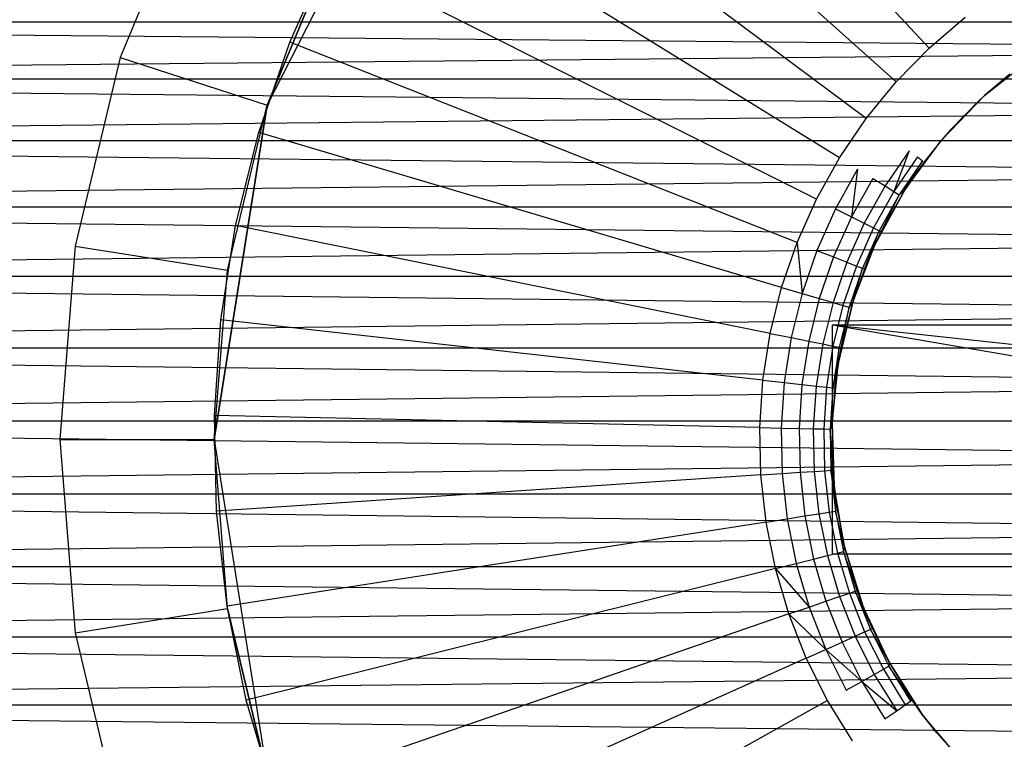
# Model space of a CAD drawing. Extents: x 1 to 115, y -55 to 55.
# Tile 6 of 86: x 5.42 to 8.61, y -0.97 to 1.36. Entities that reach past the tile are written whole.
import ezdxf

# ---------------------------------------------------------------- set-up
doc = ezdxf.new("R2010")
doc.units = 0
doc.header["$LTSCALE"] = 25.4
doc.layers.get('0').update_dxf_attribs({"linetype": 'CONTINUOUS'})

# ---------------------------------------------------------------- blocks, each defined once
blk = doc.blocks.new('NL2500025450_STL')
at = {"color": 0}
for p, q in [((8.365, 1.2664, 215.9753), (7.1586, 2.5556, 214.2096)), ((8.365, 1.2664, 215.9753), (7.1586, 2.5556, 214.2096)), ((8.2577, 1.1567, 215.9753), (6.9421, 2.3343, 214.2096)), ((8.2577, 1.1567, 215.9753), (6.9421, 2.3343, 214.2096)), ((8.1606, 1.0379, 215.9753), (6.746, 2.0947, 214.2096)), ((8.1606, 1.0379, 215.9753), (6.746, 2.0947, 214.2096)), ((6.7184, 2.0572, 214.8096), (6.2213, 1.0816, 214.8096)), ((6.7184, 2.0572, 214.8096), (6.2213, 1.0816, 214.8096)), ((8.0743, 0.9111, 215.9753), (6.5718, 1.8386, 214.2096)), ((8.0743, 0.9111, 215.9753), (6.5718, 1.8386, 214.2096)), ((5.986, 1.816, 213.8096), (5.7458, 1.2361, 213.8096)), ((5.986, 1.816, 213.8096), (5.7458, 1.2361, 213.8096)), ((6.2213, 1.0816, 214.3096), (6.4315, 1.589, 214.3096)), ((6.4315, 1.589, 214.3096), (6.2213, 1.0816, 214.8096)), ((6.4315, 1.589, 214.3096), (6.2213, 1.0816, 214.8096)), ((6.2213, 1.0816, 214.3096), (6.4315, 1.589, 214.3096)), ((6.2946, 1.2856, 213.8096), (6.421, 1.5682, 213.8096)), ((6.2946, 1.2856, 214.2096), (6.421, 1.5682, 214.2096)), ((6.2946, 1.2856, 213.8096), (6.421, 1.5682, 213.8096)), ((6.2946, 1.2856, 214.2096), (6.421, 1.5682, 214.2096)), ((7.9995, 0.7771, 215.9753), (6.421, 1.5682, 214.2096)), ((7.9995, 0.7771, 215.9753), (6.421, 1.5682, 214.2096)), ((10.55, 1.35, 52.3339), (0.7752, 1.35, 52.3339)), ((10.55, 1.35, 52.3339), (0.7752, 1.35, 52.3339)), ((10.55, 1.2602, 52.2565), (0.7752, 1.35, 52.3339)), ((10.55, 1.2602, 52.2565), (0.7752, 1.35, 52.3339)), ((10.55, 1.2602, 55.3626), (0.7752, 1.35, 55.2852)), ((10.55, 1.35, 55.2852), (0.7752, 1.35, 55.2852)), ((10.55, 1.2602, 55.3626), (0.7752, 1.35, 55.2852)), ((10.55, 1.35, 55.2852), (0.7752, 1.35, 55.2852)), ((8.365, 1.2664, 215.9753), (8.4816, 1.3661, 215.9753)), ((6.1938, 0.9928, 213.8096), (6.2946, 1.2856, 213.8096)), ((6.1938, 0.9928, 214.2096), (6.2946, 1.2856, 214.2096)), ((6.1938, 0.9928, 213.8096), (6.2946, 1.2856, 213.8096)), ((6.1938, 0.9928, 214.2096), (6.2946, 1.2856, 214.2096)), ((6.2946, 1.2856, 214.2096), (6.2946, 1.2856, 213.8096)), ((6.2946, 1.2856, 214.2096), (6.2946, 1.2856, 213.8096)), ((7.9369, 0.637, 215.9753), (6.2946, 1.2856, 214.2096)), ((7.9369, 0.637, 215.9753), (6.2946, 1.2856, 214.2096)), ((10.55, 1.2602, 52.2565), (0.7752, 1.166, 52.1846)), ((10.55, 1.2602, 52.2565), (0.7752, 1.166, 52.1846)), ((10.55, 1.2602, 55.3626), (0.7752, 1.166, 55.4346)), ((10.55, 1.2602, 55.3626), (0.7752, 1.166, 55.4346)), ((8.2577, 1.1567, 215.9753), (8.365, 1.2664, 215.9753)), ((5.7458, 1.2361, 213.8096), (5.5992, 0.6257, 213.8096)), ((5.7458, 1.2361, 213.8096), (5.5992, 0.6257, 213.8096)), ((5.7458, 1.2361, 213.8096), (6.2213, 1.0816, 214.3096)), ((5.7458, 1.2361, 213.8096), (6.2213, 1.0816, 214.3096)), ((8.5438, 1.1125, 221.8096), (8.7011, 1.2367, 221.8096)), ((8.5438, 1.1125, 221.8096), (8.7011, 1.2367, 221.8096)), ((8.5438, 1.1125, 221.8096), (8.6259, 1.1816, 216.541)), ((8.6259, 1.1816, 216.541), (8.5438, 1.1125, 216.541)), ((8.5438, 1.1125, 221.8096), (8.6259, 1.1816, 216.541)), ((10.55, 1.166, 52.1846), (0.7752, 1.166, 52.1846)), ((10.55, 1.166, 52.1846), (0.7752, 1.166, 52.1846)), ((10.55, 1.0676, 52.1184), (0.7752, 1.166, 52.1846)), ((10.55, 1.0676, 52.1184), (0.7752, 1.166, 52.1846)), ((10.55, 1.0676, 55.5008), (0.7752, 1.166, 55.4346)), ((10.55, 1.166, 55.4346), (0.7752, 1.166, 55.4346)), ((10.55, 1.0676, 55.5008), (0.7752, 1.166, 55.4346)), ((10.55, 1.166, 55.4346), (0.7752, 1.166, 55.4346)), ((8.1606, 1.0379, 215.9753), (8.2577, 1.1567, 215.9753)), ((8.4045, 0.9684, 221.8096), (8.5438, 1.1125, 216.541)), ((8.4045, 0.9684, 221.8096), (8.5438, 1.1125, 216.541)), ((8.4045, 0.9684, 221.8096), (8.5438, 1.1125, 221.8096)), ((8.4045, 0.9684, 221.8096), (8.5438, 1.1125, 221.8096)), ((8.4045, 0.9684, 221.8096), (8.5251, 1.0953, 216.541)), ((8.4045, 0.9684, 221.8096), (8.5251, 1.0953, 216.541)), ((8.5251, 1.0953, 216.541), (8.4323, 1.0004, 216.541)), ((8.5438, 1.1125, 216.541), (8.5251, 1.0953, 216.541)), ((8.5438, 1.1125, 221.8096), (8.5438, 1.1125, 216.541)), ((8.5438, 1.1125, 221.8096), (8.5438, 1.1125, 216.541)), ((10.55, 1.0676, 52.1184), (0.7752, 0.9656, 52.0581)), ((10.55, 1.0676, 52.1184), (0.7752, 0.9656, 52.0581)), ((10.55, 1.0676, 55.5008), (0.7752, 0.9656, 55.5611)), ((10.55, 1.0676, 55.5008), (0.7752, 0.9656, 55.5611)), ((6.05, 0, 214.3096), (6.2213, 1.0816, 214.8096)), ((6.2213, 1.0816, 214.8096), (6.05, 0, 214.8096)), ((6.05, 0, 214.3096), (6.2213, 1.0816, 214.8096)), ((6.2213, 1.0816, 214.8096), (6.05, 0, 214.8096)), ((6.0931, 0.5475, 214.3096), (6.2213, 1.0816, 214.8096)), ((6.0931, 0.5475, 214.3096), (6.2213, 1.0816, 214.3096)), ((6.0931, 0.5475, 214.3096), (6.2213, 1.0816, 214.8096)), ((6.0931, 0.5475, 214.3096), (6.2213, 1.0816, 214.3096)), ((6.2213, 1.0816, 214.3096), (6.2213, 1.0816, 214.8096)), ((6.2213, 1.0816, 214.3096), (6.2213, 1.0816, 214.8096)), ((8.0743, 0.9111, 215.9753), (8.1606, 1.0379, 215.9753)), ((6.1192, 0.6923, 213.8096), (6.1938, 0.9928, 213.8096)), ((6.1192, 0.6923, 214.2096), (6.1938, 0.9928, 214.2096)), ((6.1192, 0.6923, 213.8096), (6.1938, 0.9928, 213.8096)), ((6.1192, 0.6923, 214.2096), (6.1938, 0.9928, 214.2096)), ((6.1938, 0.9928, 214.2096), (6.1938, 0.9928, 213.8096)), ((6.1938, 0.9928, 214.2096), (6.1938, 0.9928, 213.8096)), ((7.8869, 0.492, 215.9753), (6.1938, 0.9928, 214.2096)), ((7.8869, 0.492, 215.9753), (6.1938, 0.9928, 214.2096)), ((8.4323, 1.0004, 216.541), (8.4045, 0.9684, 221.8096)), ((8.4323, 1.0004, 216.541), (8.4045, 0.9684, 221.8096)), ((8.4323, 1.0004, 216.541), (8.4045, 0.9684, 216.541)), ((10.55, 0.9656, 52.0581), (0.7752, 0.9656, 52.0581)), ((10.55, 0.9656, 52.0581), (0.7752, 0.9656, 52.0581)), ((10.55, 0.8601, 52.004), (0.7752, 0.9656, 52.0581)), ((10.55, 0.8601, 52.004), (0.7752, 0.9656, 52.0581)), ((10.55, 0.8601, 55.6152), (0.7752, 0.9656, 55.5611)), ((10.55, 0.9656, 55.5611), (0.7752, 0.9656, 55.5611)), ((10.55, 0.8601, 55.6152), (0.7752, 0.9656, 55.5611)), ((10.55, 0.9656, 55.5611), (0.7752, 0.9656, 55.5611)), ((8.2857, 0.8071, 221.8096), (8.4045, 0.9684, 221.8096)), ((8.2857, 0.8071, 221.8096), (8.4045, 0.9684, 221.8096)), ((8.4045, 0.9684, 221.8096), (8.3483, 0.8977, 216.541)), ((8.4045, 0.9684, 216.541), (8.3483, 0.8977, 216.541)), ((8.4045, 0.9684, 221.8096), (8.3483, 0.8977, 216.541)), ((8.4045, 0.9684, 216.541), (8.4045, 0.9684, 221.8096)), ((8.4045, 0.9684, 216.541), (8.4045, 0.9684, 221.8096)), ((8.2995, 0.9342, 216.2348), (8.2218, 0.82, 216.2348)), ((8.2995, 0.9342, 216.2348), (8.2505, 0.8023, 216.3339)), ((7.9995, 0.7771, 215.9753), (8.0743, 0.9111, 215.9753)), ((8.3264, 0.914, 216.3339), (8.2505, 0.8023, 216.3339)), ((8.3428, 0.9018, 216.4365), (8.2678, 0.7916, 216.4365)), ((8.3428, 0.9018, 216.4365), (8.2678, 0.7916, 216.4365)), ((8.2857, 0.8071, 216.541), (8.3428, 0.9018, 216.4365)), ((8.3483, 0.8977, 216.541), (8.2857, 0.8071, 221.8096)), ((8.3483, 0.8977, 216.541), (8.2857, 0.8071, 221.8096)), ((8.3483, 0.8977, 216.541), (8.2857, 0.8071, 216.541)), ((8.3264, 0.914, 216.3339), (8.3428, 0.9018, 216.4365)), ((8.133, 0.8748, 216.0539), (8.0612, 0.7462, 216.0539)), ((8.133, 0.8748, 216.0539), (8.1132, 0.7201, 216.1409)), ((10.55, 0.8601, 52.004), (0.7752, 0.7517, 51.9562)), ((10.55, 0.8601, 52.004), (0.7752, 0.7517, 51.9562)), ((10.55, 0.8601, 55.6152), (0.7752, 0.7517, 55.663)), ((10.55, 0.8601, 55.6152), (0.7752, 0.7517, 55.663)), ((8.1824, 0.8443, 216.1409), (8.1132, 0.7201, 216.1409)), ((8.1824, 0.8443, 216.1409), (8.2218, 0.82, 216.2348)), ((8.2218, 0.82, 216.2348), (8.1546, 0.6994, 216.2348)), ((8.2218, 0.82, 216.2348), (8.1546, 0.6994, 216.2348)), ((8.2505, 0.8023, 216.3339), (8.1846, 0.6843, 216.3339)), ((8.2505, 0.8023, 216.3339), (8.1846, 0.6843, 216.3339)), ((8.2857, 0.8071, 216.541), (8.1894, 0.6314, 221.8096)), ((8.1894, 0.6314, 221.8096), (8.2857, 0.8071, 221.8096)), ((8.2857, 0.8071, 216.541), (8.1894, 0.6314, 221.8096)), ((8.1894, 0.6314, 221.8096), (8.2857, 0.8071, 221.8096)), ((8.2857, 0.8071, 216.541), (8.209, 0.6721, 216.541)), ((8.2857, 0.8071, 216.541), (8.209, 0.6721, 216.541)), ((8.2218, 0.82, 216.2348), (8.2505, 0.8023, 216.3339)), ((8.2218, 0.82, 216.2348), (8.2505, 0.8023, 216.3339)), ((8.2505, 0.8023, 216.3339), (8.2678, 0.7916, 216.4365)), ((8.2505, 0.8023, 216.3339), (8.2678, 0.7916, 216.4365)), ((8.2857, 0.8071, 216.541), (8.2678, 0.7916, 216.4365)), ((8.2857, 0.8071, 216.541), (8.2678, 0.7916, 216.4365)), ((8.2857, 0.8071, 216.541), (8.2857, 0.8071, 221.8096)), ((8.2857, 0.8071, 216.541), (8.2857, 0.8071, 221.8096)), ((7.9369, 0.637, 215.9753), (7.9995, 0.7771, 215.9753)), ((8.2678, 0.7916, 216.4365), (8.2029, 0.6752, 216.4365)), ((8.2678, 0.7916, 216.4365), (8.2029, 0.6752, 216.4365)), ((8.209, 0.6721, 216.541), (8.2678, 0.7916, 216.4365)), ((8.209, 0.6721, 216.541), (8.2678, 0.7916, 216.4365)), ((10.55, 0.7517, 51.9562), (0.7752, 0.7517, 51.9562)), ((10.55, 0.7517, 51.9562), (0.7752, 0.7517, 51.9562)), ((10.55, 0.6405, 51.9149), (0.7752, 0.7517, 51.9562)), ((10.55, 0.6405, 51.9149), (0.7752, 0.7517, 51.9562)), ((10.55, 0.6405, 55.7042), (0.7752, 0.7517, 55.663)), ((10.55, 0.7517, 55.663), (0.7752, 0.7517, 55.663)), ((10.55, 0.6405, 55.7042), (0.7752, 0.7517, 55.663)), ((10.55, 0.7517, 55.663), (0.7752, 0.7517, 55.663)), ((8.0612, 0.7462, 216.0539), (8.0011, 0.6117, 216.0539)), ((8.0612, 0.7462, 216.0539), (8.1132, 0.7201, 216.1409)), ((8.0612, 0.7462, 216.0539), (8.1132, 0.7201, 216.1409)), ((8.1132, 0.7201, 216.1409), (8.0552, 0.5903, 216.1409)), ((8.1132, 0.7201, 216.1409), (8.0552, 0.5903, 216.1409)), ((8.1132, 0.7201, 216.1409), (8.1546, 0.6994, 216.2348)), ((8.1132, 0.7201, 216.1409), (8.1546, 0.6994, 216.2348)), ((6.0714, 0.3864, 213.8096), (6.1192, 0.6923, 213.8096)), ((6.0714, 0.3864, 214.2096), (6.1192, 0.6923, 214.2096)), ((6.0714, 0.3864, 213.8096), (6.1192, 0.6923, 213.8096)), ((6.0714, 0.3864, 214.2096), (6.1192, 0.6923, 214.2096)), ((6.1192, 0.6923, 214.2096), (6.1192, 0.6923, 213.8096)), ((6.1192, 0.6923, 214.2096), (6.1192, 0.6923, 213.8096)), ((7.8499, 0.3431, 215.9753), (6.1192, 0.6923, 214.2096)), ((7.8499, 0.3431, 215.9753), (6.1192, 0.6923, 214.2096)), ((8.1546, 0.6994, 216.2348), (8.0982, 0.5733, 216.2348)), ((8.1546, 0.6994, 216.2348), (8.0982, 0.5733, 216.2348)), ((8.1846, 0.6843, 216.3339), (8.1295, 0.561, 216.3339)), ((8.1846, 0.6843, 216.3339), (8.1295, 0.561, 216.3339)), ((8.2029, 0.6752, 216.4365), (8.1485, 0.5535, 216.4365)), ((8.2029, 0.6752, 216.4365), (8.1485, 0.5535, 216.4365)), ((8.1546, 0.6994, 216.2348), (8.1846, 0.6843, 216.3339)), ((8.1546, 0.6994, 216.2348), (8.1846, 0.6843, 216.3339)), ((8.1548, 0.551, 216.541), (8.2029, 0.6752, 216.4365)), ((8.1846, 0.6843, 216.3339), (8.2029, 0.6752, 216.4365)), ((8.1846, 0.6843, 216.3339), (8.2029, 0.6752, 216.4365)), ((8.209, 0.6721, 216.541), (8.1894, 0.6314, 216.541)), ((8.1894, 0.6314, 221.8096), (8.209, 0.6721, 216.541)), ((8.1894, 0.6314, 221.8096), (8.209, 0.6721, 216.541)), ((8.209, 0.6721, 216.541), (8.2029, 0.6752, 216.4365)), ((10.55, 0.6405, 51.9149), (0.7752, 0.5272, 51.8803)), ((10.55, 0.6405, 51.9149), (0.7752, 0.5272, 51.8803)), ((10.55, 0.6405, 55.7042), (0.7752, 0.5272, 55.7388)), ((10.55, 0.6405, 55.7042), (0.7752, 0.5272, 55.7388)), ((5.5992, 0.6257, 213.8096), (5.55, 0, 213.8096)), ((5.5992, 0.6257, 213.8096), (5.55, 0, 213.8096)), ((5.5992, 0.6257, 213.8096), (6.0931, 0.5475, 214.3096)), ((5.5992, 0.6257, 213.8096), (6.0931, 0.5475, 214.3096)), ((7.8869, 0.492, 215.9753), (7.9369, 0.637, 215.9753)), ((7.8869, 0.492, 215.9753), (7.9369, 0.637, 215.9753)), ((7.9369, 0.637, 215.9753), (7.9531, 0.4724, 216.0539)), ((8.0011, 0.6117, 216.0539), (7.9531, 0.4724, 216.0539)), ((8.0011, 0.6117, 216.0539), (8.0552, 0.5903, 216.1409)), ((8.0011, 0.6117, 216.0539), (8.0552, 0.5903, 216.1409)), ((8.1173, 0.4444, 221.8096), (8.1894, 0.6314, 221.8096)), ((8.1173, 0.4444, 221.8096), (8.1894, 0.6314, 221.8096)), ((8.1894, 0.6314, 216.541), (8.1548, 0.551, 216.541)), ((8.1548, 0.551, 216.541), (8.1894, 0.6314, 221.8096)), ((8.1548, 0.551, 216.541), (8.1894, 0.6314, 221.8096)), ((8.1894, 0.6314, 216.541), (8.1894, 0.6314, 221.8096)), ((8.1894, 0.6314, 216.541), (8.1894, 0.6314, 221.8096)), ((8.0552, 0.5903, 216.1409), (8.0088, 0.4559, 216.1409)), ((8.0552, 0.5903, 216.1409), (8.0088, 0.4559, 216.1409)), ((8.0552, 0.5903, 216.1409), (8.0982, 0.5733, 216.2348)), ((8.0552, 0.5903, 216.1409), (8.0982, 0.5733, 216.2348)), ((6.05, 0, 214.3096), (6.0931, 0.5475, 214.3096)), ((6.05, 0, 214.3096), (6.0931, 0.5475, 214.3096)), ((8.0982, 0.5733, 216.2348), (8.0532, 0.4428, 216.2348)), ((8.0982, 0.5733, 216.2348), (8.0532, 0.4428, 216.2348)), ((8.1295, 0.561, 216.3339), (8.0855, 0.4332, 216.3339)), ((8.1295, 0.561, 216.3339), (8.0855, 0.4332, 216.3339)), ((8.0982, 0.5733, 216.2348), (8.1295, 0.561, 216.3339)), ((8.0982, 0.5733, 216.2348), (8.1295, 0.561, 216.3339)), ((8.1485, 0.5535, 216.4365), (8.105, 0.4274, 216.4365)), ((8.1485, 0.5535, 216.4365), (8.105, 0.4274, 216.4365)), ((8.1173, 0.4444, 216.541), (8.1485, 0.5535, 216.4365)), ((8.1548, 0.551, 216.541), (8.1173, 0.4444, 221.8096)), ((8.1548, 0.551, 216.541), (8.1173, 0.4444, 221.8096)), ((8.1548, 0.551, 216.541), (8.1173, 0.4444, 216.541)), ((8.1295, 0.561, 216.3339), (8.1485, 0.5535, 216.4365)), ((8.1295, 0.561, 216.3339), (8.1485, 0.5535, 216.4365)), ((8.1548, 0.551, 216.541), (8.1485, 0.5535, 216.4365)), ((10.55, 0.5272, 51.8803), (0.7752, 0.5272, 51.8803)), ((10.55, 0.5272, 51.8803), (0.7752, 0.5272, 51.8803)), ((10.55, 0.412, 51.8525), (0.7752, 0.5272, 51.8803)), ((10.55, 0.412, 51.8525), (0.7752, 0.5272, 51.8803)), ((10.55, 0.412, 55.7667), (0.7752, 0.5272, 55.7388)), ((10.55, 0.5272, 55.7388), (0.7752, 0.5272, 55.7388)), ((10.55, 0.412, 55.7667), (0.7752, 0.5272, 55.7388)), ((10.55, 0.5272, 55.7388), (0.7752, 0.5272, 55.7388)), ((7.8499, 0.3431, 215.9753), (7.8869, 0.492, 215.9753)), ((7.8499, 0.3431, 215.9753), (7.8869, 0.492, 215.9753)), ((7.8869, 0.492, 215.9753), (7.9531, 0.4724, 216.0539)), ((7.8869, 0.492, 215.9753), (7.9531, 0.4724, 216.0539)), ((7.9531, 0.4724, 216.0539), (7.9176, 0.3294, 216.0539)), ((7.9531, 0.4724, 216.0539), (7.9176, 0.3294, 216.0539)), ((7.9531, 0.4724, 216.0539), (8.0088, 0.4559, 216.1409)), ((7.9531, 0.4724, 216.0539), (8.0088, 0.4559, 216.1409)), ((8.0088, 0.4559, 216.1409), (7.9746, 0.3179, 216.1409)), ((8.0088, 0.4559, 216.1409), (7.9746, 0.3179, 216.1409)), ((8.0088, 0.4559, 216.1409), (8.0532, 0.4428, 216.2348)), ((8.0088, 0.4559, 216.1409), (8.0532, 0.4428, 216.2348)), ((8.0532, 0.4428, 216.2348), (8.0199, 0.3087, 216.2348)), ((8.0532, 0.4428, 216.2348), (8.0199, 0.3087, 216.2348)), ((8.0855, 0.4332, 216.3339), (8.0529, 0.3021, 216.3339)), ((8.0855, 0.4332, 216.3339), (8.0529, 0.3021, 216.3339)), ((8.0532, 0.4428, 216.2348), (8.0855, 0.4332, 216.3339)), ((8.0532, 0.4428, 216.2348), (8.0855, 0.4332, 216.3339)), ((8.1173, 0.4444, 216.541), (8.0709, 0.2495, 221.8096)), ((8.0709, 0.2495, 221.8096), (8.1173, 0.4444, 221.8096)), ((8.1173, 0.4444, 216.541), (8.0709, 0.2495, 221.8096)), ((8.0709, 0.2495, 221.8096), (8.1173, 0.4444, 221.8096)), ((8.105, 0.4274, 216.4365), (8.0729, 0.2981, 216.4365)), ((8.105, 0.4274, 216.4365), (8.0729, 0.2981, 216.4365)), ((8.1173, 0.4444, 216.541), (8.0796, 0.2967, 216.541)), ((8.1173, 0.4444, 216.541), (8.0796, 0.2967, 216.541)), ((8.0796, 0.2967, 216.541), (8.105, 0.4274, 216.4365)), ((8.0796, 0.2967, 216.541), (8.105, 0.4274, 216.4365)), ((8.0855, 0.4332, 216.3339), (8.105, 0.4274, 216.4365)), ((8.0855, 0.4332, 216.3339), (8.105, 0.4274, 216.4365)), ((8.1173, 0.4444, 216.541), (8.105, 0.4274, 216.4365)), ((8.1173, 0.4444, 216.541), (8.105, 0.4274, 216.4365)), ((8.1173, 0.4444, 216.541), (8.1173, 0.4444, 221.8096)), ((8.1173, 0.4444, 216.541), (8.1173, 0.4444, 221.8096)), ((10.55, 0.412, 51.8525), (0.7752, 0.2953, 51.8315)), ((10.55, 0.412, 51.8525), (0.7752, 0.2953, 51.8315)), ((10.55, 0.412, 55.7667), (0.7752, 0.2953, 55.7877)), ((10.55, 0.412, 55.7667), (0.7752, 0.2953, 55.7877)), ((6.0509, 0.0774, 213.8096), (6.0714, 0.3864, 213.8096)), ((6.0509, 0.0774, 214.2096), (6.0714, 0.3864, 214.2096)), ((6.0509, 0.0774, 213.8096), (6.0714, 0.3864, 213.8096)), ((6.0509, 0.0774, 214.2096), (6.0714, 0.3864, 214.2096)), ((6.0714, 0.3864, 214.2096), (6.0714, 0.3864, 213.8096)), ((6.0714, 0.3864, 214.2096), (6.0714, 0.3864, 213.8096)), ((7.8263, 0.1915, 215.9753), (6.0714, 0.3864, 214.2096)), ((7.8263, 0.1915, 215.9753), (6.0714, 0.3864, 214.2096)), ((8.9598, 0.37, 213.8096), (8.05, 0.37, 213.8096)), ((8.05, 0.37, 213.8096), (8.05, -0.37, 213.8096)), ((9.0521, 0.37, 215.8196), (8.05, 0.37, 213.8096)), ((8.9598, 0.37, 213.8096), (8.05, 0.37, 213.8096)), ((9.0588, 0.2604, 215.8196), (8.05, 0.37, 213.8096)), ((9.0521, 0.37, 215.8196), (8.05, 0.37, 213.8096)), ((9.0588, 0.2604, 215.8196), (8.05, 0.37, 213.8096)), ((9.0287, 0.2025, 215.7725), (8.05, 0.37, 213.8096)), ((8.05, 0.37, 213.8096), (8.05, -0.37, 213.8096)), ((9.0287, 0.2025, 215.7725), (8.05, 0.37, 213.8096)), ((7.8263, 0.1915, 215.9753), (7.8499, 0.3431, 215.9753)), ((7.8263, 0.1915, 215.9753), (7.8499, 0.3431, 215.9753)), ((7.8499, 0.3431, 215.9753), (7.9176, 0.3294, 216.0539)), ((7.8499, 0.3431, 215.9753), (7.9176, 0.3294, 216.0539)), ((7.9176, 0.3294, 216.0539), (7.8949, 0.1838, 216.0539)), ((7.9176, 0.3294, 216.0539), (7.8949, 0.1838, 216.0539)), ((7.9176, 0.3294, 216.0539), (7.9746, 0.3179, 216.1409)), ((7.9176, 0.3294, 216.0539), (7.9746, 0.3179, 216.1409)), ((10.55, 0.2953, 51.8315), (0.7752, 0.2953, 51.8315)), ((10.55, 0.2953, 51.8315), (0.7752, 0.2953, 51.8315)), ((10.55, 0.1776, 51.8175), (0.7752, 0.2953, 51.8315)), ((10.55, 0.1776, 51.8175), (0.7752, 0.2953, 51.8315)), ((10.55, 0.1776, 55.8017), (0.7752, 0.2953, 55.7877)), ((10.55, 0.2953, 55.7877), (0.7752, 0.2953, 55.7877)), ((10.55, 0.1776, 55.8017), (0.7752, 0.2953, 55.7877)), ((10.55, 0.2953, 55.7877), (0.7752, 0.2953, 55.7877)), ((7.9746, 0.3179, 216.1409), (7.9526, 0.1774, 216.1409)), ((7.9746, 0.3179, 216.1409), (7.9526, 0.1774, 216.1409)), ((7.9746, 0.3179, 216.1409), (8.0199, 0.3087, 216.2348)), ((7.9746, 0.3179, 216.1409), (8.0199, 0.3087, 216.2348)), ((8.0199, 0.3087, 216.2348), (7.9986, 0.1723, 216.2348)), ((8.0199, 0.3087, 216.2348), (7.9986, 0.1723, 216.2348)), ((8.0199, 0.3087, 216.2348), (8.0529, 0.3021, 216.3339)), ((8.0199, 0.3087, 216.2348), (8.0529, 0.3021, 216.3339)), ((8.0529, 0.3021, 216.3339), (8.0321, 0.1686, 216.3339)), ((8.0529, 0.3021, 216.3339), (8.0321, 0.1686, 216.3339)), ((8.0729, 0.2981, 216.4365), (8.0524, 0.1663, 216.4365)), ((8.0729, 0.2981, 216.4365), (8.0524, 0.1663, 216.4365)), ((8.0529, 0.3021, 216.3339), (8.0729, 0.2981, 216.4365)), ((8.0529, 0.3021, 216.3339), (8.0729, 0.2981, 216.4365)), ((8.0592, 0.1656, 216.541), (8.0729, 0.2981, 216.4365)), ((8.0796, 0.2967, 216.541), (8.0709, 0.2495, 216.541)), ((8.0709, 0.2495, 221.8096), (8.0796, 0.2967, 216.541)), ((8.0709, 0.2495, 221.8096), (8.0796, 0.2967, 216.541)), ((8.0796, 0.2967, 216.541), (8.0729, 0.2981, 216.4365)), ((8.0508, 0.0501, 221.8096), (8.0709, 0.2495, 221.8096)), ((8.0508, 0.0501, 221.8096), (8.0709, 0.2495, 221.8096)), ((8.0709, 0.2495, 216.541), (8.0592, 0.1656, 216.541)), ((8.0592, 0.1656, 216.541), (8.0709, 0.2495, 221.8096)), ((8.0592, 0.1656, 216.541), (8.0709, 0.2495, 221.8096)), ((8.0709, 0.2495, 216.541), (8.0709, 0.2495, 221.8096)), ((8.0709, 0.2495, 216.541), (8.0709, 0.2495, 221.8096)), ((7.8161, 0.0384, 215.9753), (7.8263, 0.1915, 215.9753)), ((7.8161, 0.0384, 215.9753), (7.8263, 0.1915, 215.9753)), ((7.8263, 0.1915, 215.9753), (7.8949, 0.1838, 216.0539)), ((7.8263, 0.1915, 215.9753), (7.8949, 0.1838, 216.0539)), ((10.55, 0.1776, 51.8175), (0.7752, 0.0593, 51.8105)), ((10.55, 0.1776, 51.8175), (0.7752, 0.0593, 51.8105)), ((10.55, 0.1776, 55.8017), (0.7752, 0.0593, 55.8087)), ((10.55, 0.1776, 55.8017), (0.7752, 0.0593, 55.8087)), ((7.8949, 0.1838, 216.0539), (7.8851, 0.0368, 216.0539)), ((7.8949, 0.1838, 216.0539), (7.8851, 0.0368, 216.0539)), ((7.8949, 0.1838, 216.0539), (7.9526, 0.1774, 216.1409)), ((7.8949, 0.1838, 216.0539), (7.9526, 0.1774, 216.1409)), ((7.9526, 0.1774, 216.1409), (7.9432, 0.0356, 216.1409)), ((7.9526, 0.1774, 216.1409), (7.9432, 0.0356, 216.1409)), ((7.9526, 0.1774, 216.1409), (7.9986, 0.1723, 216.2348)), ((7.9526, 0.1774, 216.1409), (7.9986, 0.1723, 216.2348)), ((7.9986, 0.1723, 216.2348), (7.9895, 0.0345, 216.2348)), ((7.9986, 0.1723, 216.2348), (7.9895, 0.0345, 216.2348)), ((7.9986, 0.1723, 216.2348), (8.0321, 0.1686, 216.3339)), ((7.9986, 0.1723, 216.2348), (8.0321, 0.1686, 216.3339)), ((8.0321, 0.1686, 216.3339), (8.0231, 0.0338, 216.3339)), ((8.0321, 0.1686, 216.3339), (8.0231, 0.0338, 216.3339)), ((8.0321, 0.1686, 216.3339), (8.0524, 0.1663, 216.4365)), ((8.0321, 0.1686, 216.3339), (8.0524, 0.1663, 216.4365)), ((8.0524, 0.1663, 216.4365), (8.0435, 0.0333, 216.4365)), ((8.0524, 0.1663, 216.4365), (8.0435, 0.0333, 216.4365)), ((8.0508, 0.0501, 216.541), (8.0524, 0.1663, 216.4365)), ((8.0508, 0.0501, 216.541), (8.0524, 0.1663, 216.4365)), ((8.0592, 0.1656, 216.541), (8.0508, 0.0501, 221.8096)), ((8.0592, 0.1656, 216.541), (8.0508, 0.0501, 221.8096)), ((8.0592, 0.1656, 216.541), (8.0508, 0.0501, 216.541)), ((8.0592, 0.1656, 216.541), (8.0508, 0.0501, 216.541)), ((8.0592, 0.1656, 216.541), (8.0524, 0.1663, 216.4365)), ((8.0592, 0.1656, 216.541), (8.0524, 0.1663, 216.4365)), ((6.0577, -0.2321, 213.8096), (6.0509, 0.0774, 213.8096)), ((6.0577, -0.2321, 214.2096), (6.0509, 0.0774, 214.2096)), ((6.0509, 0.0774, 214.2096), (6.0509, 0.0774, 213.8096)), ((6.0577, -0.2321, 213.8096), (6.0509, 0.0774, 213.8096)), ((6.0509, 0.0774, 214.2096), (6.0509, 0.0774, 213.8096)), ((7.8161, 0.0384, 215.9753), (6.0509, 0.0774, 214.2096)), ((6.0577, -0.2321, 214.2096), (6.0509, 0.0774, 214.2096)), ((7.8161, 0.0384, 215.9753), (6.0509, 0.0774, 214.2096)), ((10.55, 0.0593, 51.8105), (0.7752, 0.0593, 51.8105)), ((10.55, 0.0593, 51.8105), (0.7752, 0.0593, 51.8105)), ((10.55, -0.0593, 51.8105), (0.7752, 0.0593, 51.8105)), ((10.55, -0.0593, 51.8105), (0.7752, 0.0593, 51.8105)), ((10.55, -0.0593, 55.8087), (0.7752, 0.0593, 55.8087)), ((10.55, 0.0593, 55.8087), (0.7752, 0.0593, 55.8087)), ((10.55, -0.0593, 55.8087), (0.7752, 0.0593, 55.8087)), ((10.55, 0.0593, 55.8087), (0.7752, 0.0593, 55.8087)), ((7.8195, -0.115, 215.9753), (7.8161, 0.0384, 215.9753)), ((7.8161, 0.0384, 215.9753), (7.8851, 0.0368, 216.0539)), ((7.8161, 0.0384, 215.9753), (7.8851, 0.0368, 216.0539)), ((7.8195, -0.115, 215.9753), (7.8161, 0.0384, 215.9753)), ((7.8851, 0.0368, 216.0539), (7.9432, 0.0356, 216.1409)), ((7.8851, 0.0368, 216.0539), (7.9432, 0.0356, 216.1409)), ((7.8851, 0.0368, 216.0539), (7.8883, -0.1104, 216.0539)), ((7.8851, 0.0368, 216.0539), (7.8883, -0.1104, 216.0539)), ((7.9432, 0.0356, 216.1409), (7.9895, 0.0345, 216.2348)), ((7.9432, 0.0356, 216.1409), (7.9895, 0.0345, 216.2348)), ((7.9432, 0.0356, 216.1409), (7.9464, -0.1066, 216.1409)), ((7.9432, 0.0356, 216.1409), (7.9464, -0.1066, 216.1409)), ((7.9895, 0.0345, 216.2348), (8.0231, 0.0338, 216.3339)), ((7.9895, 0.0345, 216.2348), (8.0231, 0.0338, 216.3339)), ((7.9895, 0.0345, 216.2348), (7.9925, -0.1035, 216.2348)), ((7.9895, 0.0345, 216.2348), (7.9925, -0.1035, 216.2348)), ((8.0231, 0.0338, 216.3339), (8.0435, 0.0333, 216.4365)), ((8.0231, 0.0338, 216.3339), (8.0435, 0.0333, 216.4365)), ((8.0231, 0.0338, 216.3339), (8.0261, -0.1013, 216.3339)), ((8.0231, 0.0338, 216.3339), (8.0261, -0.1013, 216.3339)), ((8.0508, 0.0501, 216.541), (8.0435, 0.0333, 216.4365)), ((8.0508, 0.0501, 216.541), (8.0435, 0.0333, 216.4365)), ((8.0533, -0.0995, 216.541), (8.0435, 0.0333, 216.4365)), ((8.0435, 0.0333, 216.4365), (8.0465, -0.0999, 216.4365)), ((8.0533, -0.0995, 216.541), (8.0435, 0.0333, 216.4365)), ((8.0435, 0.0333, 216.4365), (8.0465, -0.0999, 216.4365)), ((8.0508, 0.0501, 216.541), (8.0508, 0.0501, 221.8096)), ((8.0508, 0.0501, 216.541), (8.0508, 0.0501, 221.8096)), ((8.0508, 0.0501, 216.541), (8.0575, -0.1501, 221.8096)), ((8.0575, -0.1501, 221.8096), (8.0508, 0.0501, 221.8096)), ((8.0508, 0.0501, 216.541), (8.0575, -0.1501, 221.8096)), ((8.0508, 0.0501, 216.541), (8.0533, -0.0995, 216.541)), ((8.0575, -0.1501, 221.8096), (8.0508, 0.0501, 221.8096)), ((8.0508, 0.0501, 216.541), (8.0533, -0.0995, 216.541)), ((5.55, 0, 213.8096), (5.5992, -0.6257, 213.8096)), ((5.55, 0, 213.8096), (5.5992, -0.6257, 213.8096)), ((5.55, 0, 213.8096), (6.05, 0, 214.3096)), ((5.55, 0, 213.8096), (6.05, 0, 214.3096)), ((6.0931, -0.5475, 214.3096), (6.05, 0, 214.8096)), ((6.05, 0, 214.8096), (6.2213, -1.0816, 214.8096)), ((6.0931, -0.5475, 214.3096), (6.05, 0, 214.8096)), ((6.0931, -0.5475, 214.3096), (6.05, 0, 214.3096)), ((6.05, 0, 214.3096), (6.05, 0, 214.8096)), ((6.05, 0, 214.3096), (6.05, 0, 214.8096)), ((6.05, 0, 214.8096), (6.2213, -1.0816, 214.8096)), ((6.0931, -0.5475, 214.3096), (6.05, 0, 214.3096)), ((10.55, -0.0593, 51.8105), (0.7752, -0.1776, 51.8175)), ((10.55, -0.0593, 51.8105), (0.7752, -0.1776, 51.8175)), ((10.55, -0.0593, 55.8087), (0.7752, -0.1776, 55.8017)), ((10.55, -0.0593, 55.8087), (0.7752, -0.1776, 55.8017)), ((7.8195, -0.115, 215.9753), (6.0577, -0.2321, 214.2096)), ((7.8195, -0.115, 215.9753), (6.0577, -0.2321, 214.2096)), ((7.8195, -0.115, 215.9753), (7.8883, -0.1104, 216.0539)), ((7.8195, -0.115, 215.9753), (7.8883, -0.1104, 216.0539)), ((7.8364, -0.2675, 215.9753), (7.8195, -0.115, 215.9753)), ((7.8364, -0.2675, 215.9753), (7.8195, -0.115, 215.9753)), ((7.8883, -0.1104, 216.0539), (7.9464, -0.1066, 216.1409)), ((7.8883, -0.1104, 216.0539), (7.9464, -0.1066, 216.1409)), ((7.8883, -0.1104, 216.0539), (7.9046, -0.2569, 216.0539)), ((7.8883, -0.1104, 216.0539), (7.9046, -0.2569, 216.0539)), ((7.9464, -0.1066, 216.1409), (7.9925, -0.1035, 216.2348)), ((7.9464, -0.1066, 216.1409), (7.9925, -0.1035, 216.2348)), ((7.9464, -0.1066, 216.1409), (7.9621, -0.2479, 216.1409)), ((7.9464, -0.1066, 216.1409), (7.9621, -0.2479, 216.1409)), ((7.9925, -0.1035, 216.2348), (8.0261, -0.1013, 216.3339)), ((7.9925, -0.1035, 216.2348), (8.0261, -0.1013, 216.3339)), ((7.9925, -0.1035, 216.2348), (8.0078, -0.2408, 216.2348)), ((7.9925, -0.1035, 216.2348), (8.0078, -0.2408, 216.2348)), ((8.0261, -0.1013, 216.3339), (8.0465, -0.0999, 216.4365)), ((8.0261, -0.1013, 216.3339), (8.0465, -0.0999, 216.4365)), ((8.0261, -0.1013, 216.3339), (8.041, -0.2356, 216.3339)), ((8.0261, -0.1013, 216.3339), (8.041, -0.2356, 216.3339)), ((8.0533, -0.0995, 216.541), (8.0465, -0.0999, 216.4365)), ((8.0679, -0.2314, 216.541), (8.0465, -0.0999, 216.4365)), ((8.0465, -0.0999, 216.4365), (8.0612, -0.2324, 216.4365)), ((8.0465, -0.0999, 216.4365), (8.0612, -0.2324, 216.4365)), ((8.0533, -0.0995, 216.541), (8.0575, -0.1501, 216.541)), ((8.0575, -0.1501, 221.8096), (8.0533, -0.0995, 216.541)), ((8.0575, -0.1501, 221.8096), (8.0533, -0.0995, 216.541)), ((8.0575, -0.1501, 216.541), (8.0575, -0.1501, 221.8096)), ((8.0575, -0.1501, 216.541), (8.0575, -0.1501, 221.8096)), ((8.0575, -0.1501, 216.541), (8.0679, -0.2314, 216.541)), ((8.0679, -0.2314, 216.541), (8.0575, -0.1501, 221.8096)), ((8.0679, -0.2314, 216.541), (8.0575, -0.1501, 221.8096)), ((8.0909, -0.3477, 221.8096), (8.0575, -0.1501, 221.8096)), ((8.0909, -0.3477, 221.8096), (8.0575, -0.1501, 221.8096)), ((10.55, -0.1776, 51.8175), (0.7752, -0.1776, 51.8175)), ((10.55, -0.1776, 51.8175), (0.7752, -0.1776, 51.8175)), ((10.55, -0.2953, 51.8315), (0.7752, -0.1776, 51.8175)), ((10.55, -0.2953, 51.8315), (0.7752, -0.1776, 51.8175)), ((10.55, -0.2953, 55.7877), (0.7752, -0.1776, 55.8017)), ((10.55, -0.1776, 55.8017), (0.7752, -0.1776, 55.8017)), ((10.55, -0.2953, 55.7877), (0.7752, -0.1776, 55.8017)), ((10.55, -0.1776, 55.8017), (0.7752, -0.1776, 55.8017)), ((6.0919, -0.5399, 213.8096), (6.0577, -0.2321, 213.8096)), ((6.0919, -0.5399, 214.2096), (6.0577, -0.2321, 214.2096)), ((6.0577, -0.2321, 214.2096), (6.0577, -0.2321, 213.8096)), ((6.0919, -0.5399, 213.8096), (6.0577, -0.2321, 213.8096)), ((6.0577, -0.2321, 214.2096), (6.0577, -0.2321, 213.8096)), ((6.0919, -0.5399, 214.2096), (6.0577, -0.2321, 214.2096)), ((7.9046, -0.2569, 216.0539), (7.9621, -0.2479, 216.1409)), ((7.9046, -0.2569, 216.0539), (7.9621, -0.2479, 216.1409)), ((7.9621, -0.2479, 216.1409), (8.0078, -0.2408, 216.2348)), ((7.9621, -0.2479, 216.1409), (8.0078, -0.2408, 216.2348)), ((7.9621, -0.2479, 216.1409), (7.9902, -0.3873, 216.1409)), ((7.9621, -0.2479, 216.1409), (7.9902, -0.3873, 216.1409)), ((8.0078, -0.2408, 216.2348), (8.041, -0.2356, 216.3339)), ((8.0078, -0.2408, 216.2348), (8.041, -0.2356, 216.3339)), ((8.0078, -0.2408, 216.2348), (8.0351, -0.3761, 216.2348)), ((8.0078, -0.2408, 216.2348), (8.0351, -0.3761, 216.2348)), ((8.041, -0.2356, 216.3339), (8.0612, -0.2324, 216.4365)), ((8.041, -0.2356, 216.3339), (8.0612, -0.2324, 216.4365)), ((8.041, -0.2356, 216.3339), (8.0677, -0.368, 216.3339)), ((8.041, -0.2356, 216.3339), (8.0677, -0.368, 216.3339)), ((8.0679, -0.2314, 216.541), (8.0612, -0.2324, 216.4365)), ((8.0679, -0.2314, 216.541), (8.0612, -0.2324, 216.4365)), ((8.0909, -0.3477, 216.541), (8.0612, -0.2324, 216.4365)), ((8.0612, -0.2324, 216.4365), (8.0876, -0.3631, 216.4365)), ((8.0909, -0.3477, 216.541), (8.0612, -0.2324, 216.4365)), ((8.0612, -0.2324, 216.4365), (8.0876, -0.3631, 216.4365)), ((8.0679, -0.2314, 216.541), (8.0909, -0.3477, 221.8096)), ((8.0679, -0.2314, 216.541), (8.0909, -0.3477, 221.8096)), ((8.0679, -0.2314, 216.541), (8.0909, -0.3477, 216.541)), ((8.0679, -0.2314, 216.541), (8.0909, -0.3477, 216.541)), ((7.8364, -0.2675, 215.9753), (6.0919, -0.5399, 214.2096)), ((7.8364, -0.2675, 215.9753), (6.0919, -0.5399, 214.2096)), ((7.8364, -0.2675, 215.9753), (7.9046, -0.2569, 216.0539)), ((7.8364, -0.2675, 215.9753), (7.9046, -0.2569, 216.0539)), ((7.8668, -0.4179, 215.9753), (7.8364, -0.2675, 215.9753)), ((7.8668, -0.4179, 215.9753), (7.8364, -0.2675, 215.9753)), ((7.9046, -0.2569, 216.0539), (7.9338, -0.4013, 216.0539)), ((7.9046, -0.2569, 216.0539), (7.9338, -0.4013, 216.0539)), ((10.55, -0.2953, 51.8315), (0.7752, -0.412, 51.8525)), ((10.55, -0.2953, 51.8315), (0.7752, -0.412, 51.8525)), ((10.55, -0.2953, 55.7877), (0.7752, -0.412, 55.7667)), ((10.55, -0.2953, 55.7877), (0.7752, -0.412, 55.7667)), ((8.0909, -0.3477, 216.541), (8.0876, -0.3631, 216.4365)), ((8.0909, -0.3477, 216.541), (8.0876, -0.3631, 216.4365)), ((8.0909, -0.3477, 216.541), (8.0909, -0.3477, 221.8096)), ((8.0909, -0.3477, 216.541), (8.0909, -0.3477, 221.8096)), ((8.0909, -0.3477, 216.541), (8.1502, -0.5391, 221.8096)), ((8.1502, -0.5391, 221.8096), (8.0909, -0.3477, 221.8096)), ((8.0909, -0.3477, 216.541), (8.1502, -0.5391, 221.8096)), ((8.0909, -0.3477, 216.541), (8.1318, -0.4887, 216.541)), ((8.1502, -0.5391, 221.8096), (8.0909, -0.3477, 221.8096)), ((8.0909, -0.3477, 216.541), (8.1318, -0.4887, 216.541)), ((7.9902, -0.3873, 216.1409), (8.0351, -0.3761, 216.2348)), ((7.9902, -0.3873, 216.1409), (8.0351, -0.3761, 216.2348)), ((8.0351, -0.3761, 216.2348), (8.0677, -0.368, 216.3339)), ((8.0351, -0.3761, 216.2348), (8.0677, -0.368, 216.3339)), ((8.0351, -0.3761, 216.2348), (8.0743, -0.5085, 216.2348)), ((8.0351, -0.3761, 216.2348), (8.0743, -0.5085, 216.2348)), ((8.05, -0.37, 213.8096), (8.9598, -0.37, 213.8096)), ((8.05, -0.37, 213.8096), (8.9598, -0.37, 213.8096)), ((8.05, -0.37, 213.8096), (9.0521, -0.37, 215.8196)), ((8.05, -0.37, 213.8096), (9.0521, -0.37, 215.8196)), ((8.0677, -0.368, 216.3339), (8.0876, -0.3631, 216.4365)), ((8.0677, -0.368, 216.3339), (8.0876, -0.3631, 216.4365)), ((8.0677, -0.368, 216.3339), (8.1061, -0.4976, 216.3339)), ((8.0677, -0.368, 216.3339), (8.1061, -0.4976, 216.3339)), ((8.1318, -0.4887, 216.541), (8.0876, -0.3631, 216.4365)), ((8.0876, -0.3631, 216.4365), (8.1254, -0.4909, 216.4365)), ((8.1318, -0.4887, 216.541), (8.0876, -0.3631, 216.4365)), ((8.0876, -0.3631, 216.4365), (8.1254, -0.4909, 216.4365)), ((10.55, -0.412, 51.8525), (0.7752, -0.412, 51.8525)), ((10.55, -0.412, 51.8525), (0.7752, -0.412, 51.8525)), ((10.55, -0.5272, 51.8803), (0.7752, -0.412, 51.8525)), ((10.55, -0.5272, 51.8803), (0.7752, -0.412, 51.8525)), ((10.55, -0.5272, 55.7388), (0.7752, -0.412, 55.7667)), ((10.55, -0.412, 55.7667), (0.7752, -0.412, 55.7667)), ((10.55, -0.5272, 55.7388), (0.7752, -0.412, 55.7667)), ((10.55, -0.412, 55.7667), (0.7752, -0.412, 55.7667)), ((7.8668, -0.4179, 215.9753), (7.9338, -0.4013, 216.0539)), ((7.9338, -0.4013, 216.0539), (7.9902, -0.3873, 216.1409)), ((7.9338, -0.4013, 216.0539), (7.9902, -0.3873, 216.1409)), ((7.9338, -0.4013, 216.0539), (7.9755, -0.5426, 216.0539)), ((7.9902, -0.3873, 216.1409), (8.0305, -0.5236, 216.1409)), ((7.9902, -0.3873, 216.1409), (8.0305, -0.5236, 216.1409)), ((7.8668, -0.4179, 215.9753), (6.1531, -0.8434, 214.2096)), ((7.8668, -0.4179, 215.9753), (6.1531, -0.8434, 214.2096)), ((7.9103, -0.565, 215.9753), (7.8668, -0.4179, 215.9753)), ((7.8668, -0.4179, 215.9753), (7.9755, -0.5426, 216.0539)), ((7.9103, -0.565, 215.9753), (7.8668, -0.4179, 215.9753)), ((8.0305, -0.5236, 216.1409), (8.0743, -0.5085, 216.2348)), ((8.0305, -0.5236, 216.1409), (8.0743, -0.5085, 216.2348)), ((8.0743, -0.5085, 216.2348), (8.1061, -0.4976, 216.3339)), ((8.0743, -0.5085, 216.2348), (8.1061, -0.4976, 216.3339)), ((8.0743, -0.5085, 216.2348), (8.125, -0.637, 216.2348)), ((8.0743, -0.5085, 216.2348), (8.125, -0.637, 216.2348)), ((8.1061, -0.4976, 216.3339), (8.1254, -0.4909, 216.4365)), ((8.1061, -0.4976, 216.3339), (8.1254, -0.4909, 216.4365)), ((8.1061, -0.4976, 216.3339), (8.1557, -0.6232, 216.3339)), ((8.1061, -0.4976, 216.3339), (8.1557, -0.6232, 216.3339)), ((8.1318, -0.4887, 216.541), (8.1254, -0.4909, 216.4365)), ((8.1806, -0.6121, 216.541), (8.1254, -0.4909, 216.4365)), ((8.1254, -0.4909, 216.4365), (8.1743, -0.6149, 216.4365)), ((8.1254, -0.4909, 216.4365), (8.1743, -0.6149, 216.4365)), ((8.1318, -0.4887, 216.541), (8.1502, -0.5391, 216.541)), ((8.1502, -0.5391, 221.8096), (8.1318, -0.4887, 216.541)), ((8.1502, -0.5391, 221.8096), (8.1318, -0.4887, 216.541)), ((10.55, -0.5272, 51.8803), (0.7752, -0.6405, 51.9149)), ((10.55, -0.5272, 51.8803), (0.7752, -0.6405, 51.9149)), ((10.55, -0.5272, 55.7388), (0.7752, -0.6405, 55.7042)), ((10.55, -0.5272, 55.7388), (0.7752, -0.6405, 55.7042)), ((6.1531, -0.8434, 213.8096), (6.0919, -0.5399, 213.8096)), ((6.1531, -0.8434, 214.2096), (6.0919, -0.5399, 214.2096)), ((6.0919, -0.5399, 214.2096), (6.0919, -0.5399, 213.8096)), ((6.1531, -0.8434, 213.8096), (6.0919, -0.5399, 213.8096)), ((6.0919, -0.5399, 214.2096), (6.0919, -0.5399, 213.8096)), ((6.1531, -0.8434, 214.2096), (6.0919, -0.5399, 214.2096)), ((7.9755, -0.5426, 216.0539), (8.0305, -0.5236, 216.1409)), ((7.9755, -0.5426, 216.0539), (8.0305, -0.5236, 216.1409)), ((8.0305, -0.5236, 216.1409), (8.0827, -0.6559, 216.1409)), ((8.0305, -0.5236, 216.1409), (8.0827, -0.6559, 216.1409)), ((8.1502, -0.5391, 216.541), (8.1502, -0.5391, 221.8096)), ((8.1502, -0.5391, 216.541), (8.1502, -0.5391, 221.8096)), ((8.1502, -0.5391, 216.541), (8.1806, -0.6121, 216.541)), ((8.1806, -0.6121, 216.541), (8.1502, -0.5391, 221.8096)), ((8.1806, -0.6121, 216.541), (8.1502, -0.5391, 221.8096)), ((8.2346, -0.7209, 221.8096), (8.1502, -0.5391, 221.8096)), ((8.2346, -0.7209, 221.8096), (8.1502, -0.5391, 221.8096)), ((5.5992, -0.6257, 213.8096), (6.0931, -0.5475, 214.3096)), ((5.5992, -0.6257, 213.8096), (6.0931, -0.5475, 214.3096)), ((6.2213, -1.0816, 214.3096), (6.0931, -0.5475, 214.3096)), ((6.0931, -0.5475, 214.3096), (6.2213, -1.0816, 214.8096)), ((6.0931, -0.5475, 214.3096), (6.2213, -1.0816, 214.8096)), ((6.2213, -1.0816, 214.3096), (6.0931, -0.5475, 214.3096)), ((7.9103, -0.565, 215.9753), (6.241, -1.1403, 214.2096)), ((7.9103, -0.565, 215.9753), (6.241, -1.1403, 214.2096)), ((7.9103, -0.565, 215.9753), (7.9755, -0.5426, 216.0539)), ((7.9667, -0.7077, 215.9753), (7.9103, -0.565, 215.9753)), ((7.9103, -0.565, 215.9753), (8.0297, -0.6796, 216.0539)), ((7.9667, -0.7077, 215.9753), (7.9103, -0.565, 215.9753)), ((7.9755, -0.5426, 216.0539), (8.0297, -0.6796, 216.0539)), ((5.5992, -0.6257, 213.8096), (5.7458, -1.2361, 213.8096)), ((5.5992, -0.6257, 213.8096), (5.7458, -1.2361, 213.8096)), ((8.0827, -0.6559, 216.1409), (8.125, -0.637, 216.2348)), ((8.0827, -0.6559, 216.1409), (8.125, -0.637, 216.2348)), ((8.125, -0.637, 216.2348), (8.1557, -0.6232, 216.3339)), ((8.125, -0.637, 216.2348), (8.1557, -0.6232, 216.3339)), ((8.125, -0.637, 216.2348), (8.1869, -0.7604, 216.2348)), ((8.125, -0.637, 216.2348), (8.1869, -0.7604, 216.2348)), ((8.1557, -0.6232, 216.3339), (8.1743, -0.6149, 216.4365)), ((8.1557, -0.6232, 216.3339), (8.1743, -0.6149, 216.4365)), ((8.1557, -0.6232, 216.3339), (8.2162, -0.744, 216.3339)), ((8.1557, -0.6232, 216.3339), (8.2162, -0.744, 216.3339)), ((8.1806, -0.6121, 216.541), (8.1743, -0.6149, 216.4365)), ((8.1806, -0.6121, 216.541), (8.1743, -0.6149, 216.4365)), ((8.2346, -0.7209, 216.541), (8.1743, -0.6149, 216.4365)), ((8.1743, -0.6149, 216.4365), (8.2341, -0.7341, 216.4365)), ((8.2346, -0.7209, 216.541), (8.1743, -0.6149, 216.4365)), ((8.1743, -0.6149, 216.4365), (8.2341, -0.7341, 216.4365)), ((8.1806, -0.6121, 216.541), (8.2346, -0.7209, 221.8096)), ((8.1806, -0.6121, 216.541), (8.2346, -0.7209, 221.8096)), ((8.1806, -0.6121, 216.541), (8.2346, -0.7209, 216.541)), ((8.1806, -0.6121, 216.541), (8.2346, -0.7209, 216.541)), ((10.55, -0.6405, 51.9149), (0.7752, -0.6405, 51.9149)), ((10.55, -0.6405, 51.9149), (0.7752, -0.6405, 51.9149)), ((10.55, -0.7517, 51.9562), (0.7752, -0.6405, 51.9149)), ((10.55, -0.7517, 51.9562), (0.7752, -0.6405, 51.9149)), ((10.55, -0.7517, 55.663), (0.7752, -0.6405, 55.7042)), ((10.55, -0.6405, 55.7042), (0.7752, -0.6405, 55.7042)), ((10.55, -0.7517, 55.663), (0.7752, -0.6405, 55.7042)), ((10.55, -0.6405, 55.7042), (0.7752, -0.6405, 55.7042)), ((8.0297, -0.6796, 216.0539), (8.0827, -0.6559, 216.1409)), ((8.0827, -0.6559, 216.1409), (8.1464, -0.783, 216.1409)), ((7.9667, -0.7077, 215.9753), (8.0297, -0.6796, 216.0539)), ((8.0297, -0.6796, 216.0539), (8.1464, -0.783, 216.1409)), ((8.0297, -0.6796, 216.0539), (8.0957, -0.8113, 216.0539)), ((7.9667, -0.7077, 215.9753), (6.3547, -1.4283, 214.2096)), ((7.9667, -0.7077, 215.9753), (6.3547, -1.4283, 214.2096)), ((8.0354, -0.8449, 215.9753), (7.9667, -0.7077, 215.9753)), ((8.2346, -0.7209, 216.541), (8.2341, -0.7341, 216.4365)), ((8.2346, -0.7209, 216.541), (8.2341, -0.7341, 216.4365)), ((8.2346, -0.7209, 216.541), (8.2346, -0.7209, 221.8096)), ((8.2346, -0.7209, 216.541), (8.2346, -0.7209, 221.8096)), ((8.2346, -0.7209, 216.541), (8.3424, -0.8898, 221.8096)), ((8.3424, -0.8898, 221.8096), (8.2346, -0.7209, 221.8096)), ((8.2346, -0.7209, 216.541), (8.3424, -0.8898, 221.8096)), ((8.2346, -0.7209, 216.541), (8.3098, -0.8437, 216.541)), ((8.3424, -0.8898, 221.8096), (8.2346, -0.7209, 221.8096)), ((8.2346, -0.7209, 216.541), (8.3098, -0.8437, 216.541)), ((10.55, -0.7517, 51.9562), (0.7752, -0.8601, 52.004)), ((10.55, -0.7517, 51.9562), (0.7752, -0.8601, 52.004)), ((10.55, -0.7517, 55.663), (0.7752, -0.8601, 55.6152)), ((10.55, -0.7517, 55.663), (0.7752, -0.8601, 55.6152)), ((8.1464, -0.783, 216.1409), (8.1869, -0.7604, 216.2348)), ((8.1869, -0.7604, 216.2348), (8.2162, -0.744, 216.3339)), ((8.1869, -0.7604, 216.2348), (8.2162, -0.744, 216.3339)), ((8.1869, -0.7604, 216.2348), (8.2594, -0.8779, 216.2348)), ((8.2162, -0.744, 216.3339), (8.2341, -0.7341, 216.4365)), ((8.2162, -0.744, 216.3339), (8.2341, -0.7341, 216.4365)), ((8.2162, -0.744, 216.3339), (8.2872, -0.859, 216.3339)), ((8.2162, -0.744, 216.3339), (8.2872, -0.859, 216.3339)), ((8.3098, -0.8437, 216.541), (8.2341, -0.7341, 216.4365)), ((8.2341, -0.7341, 216.4365), (8.3041, -0.8475, 216.4365)), ((8.3098, -0.8437, 216.541), (8.2341, -0.7341, 216.4365)), ((8.2341, -0.7341, 216.4365), (8.3041, -0.8475, 216.4365)), ((8.0957, -0.8113, 216.0539), (8.1464, -0.783, 216.1409)), ((8.1464, -0.783, 216.1409), (8.2594, -0.8779, 216.2348)), ((8.1464, -0.783, 216.1409), (8.2211, -0.904, 216.1409)), ((10.55, -0.8601, 52.004), (0.7752, -0.8601, 52.004)), ((10.55, -0.8601, 52.004), (0.7752, -0.8601, 52.004)), ((10.55, -0.9656, 52.0581), (0.7752, -0.8601, 52.004)), ((10.55, -0.9656, 52.0581), (0.7752, -0.8601, 52.004)), ((10.55, -0.9656, 55.5611), (0.7752, -0.8601, 55.6152)), ((10.55, -0.8601, 55.6152), (0.7752, -0.8601, 55.6152)), ((10.55, -0.9656, 55.5611), (0.7752, -0.8601, 55.6152)), ((10.55, -0.8601, 55.6152), (0.7752, -0.8601, 55.6152)), ((6.241, -1.1403, 213.8096), (6.1531, -0.8434, 213.8096)), ((6.241, -1.1403, 214.2096), (6.1531, -0.8434, 214.2096)), ((6.1531, -0.8434, 214.2096), (6.1531, -0.8434, 213.8096)), ((6.241, -1.1403, 213.8096), (6.1531, -0.8434, 213.8096)), ((6.1531, -0.8434, 214.2096), (6.1531, -0.8434, 213.8096)), ((6.241, -1.1403, 214.2096), (6.1531, -0.8434, 214.2096)), ((8.0354, -0.8449, 215.9753), (6.4934, -1.7051, 214.2096)), ((8.0354, -0.8449, 215.9753), (6.4934, -1.7051, 214.2096)), ((8.116, -0.9755, 215.9753), (8.0354, -0.8449, 215.9753)), ((8.2594, -0.8779, 216.2348), (8.2872, -0.859, 216.3339)), ((8.2872, -0.859, 216.3339), (8.3041, -0.8475, 216.4365)), ((8.3098, -0.8437, 216.541), (8.3041, -0.8475, 216.4365)), ((8.3098, -0.8437, 216.541), (8.3424, -0.8898, 216.541)), ((8.3424, -0.8898, 221.8096), (8.3098, -0.8437, 216.541)), ((8.3424, -0.8898, 221.8096), (8.3098, -0.8437, 216.541)), ((8.2211, -0.904, 216.1409), (8.2594, -0.8779, 216.2348)), ((8.3424, -0.8898, 216.541), (8.3424, -0.8898, 221.8096)), ((8.3424, -0.8898, 216.541), (8.3424, -0.8898, 221.8096)), ((8.3424, -0.8898, 216.541), (8.3892, -0.95, 216.541)), ((8.3892, -0.95, 216.541), (8.3424, -0.8898, 221.8096)), ((8.3892, -0.95, 216.541), (8.3424, -0.8898, 221.8096)), ((8.4718, -1.0428, 221.8096), (8.3424, -0.8898, 221.8096)), ((8.4718, -1.0428, 221.8096), (8.3424, -0.8898, 221.8096)), ((8.3892, -0.95, 216.541), (8.4718, -1.0428, 221.8096)), ((8.3892, -0.95, 216.541), (8.4718, -1.0428, 221.8096)), ((8.3892, -0.95, 216.541), (8.4718, -1.0428, 216.541))]:
    blk.add_line(p, q, dxfattribs=at)

msp = doc.modelspace()

# ---------------------------------------------------------------- block references
at = {"color": 0}
msp.add_blockref('NL2500025450_STL', (0, 0, 200), dxfattribs=at)

doc.saveas('drawing.dxf')
